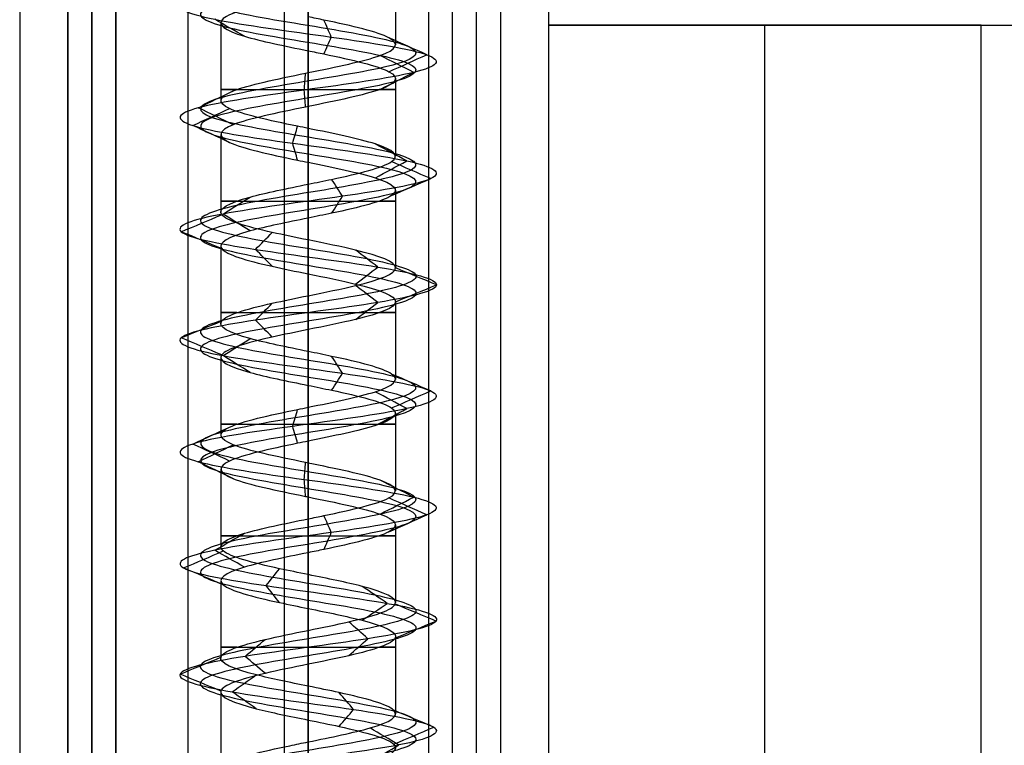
# Model space of a CAD drawing. Header units: millimetres. Extents: x -429 to 422, y -262 to 259.
# Tile 9 of 256: x -429 to -409, y 171 to 186. Entities that reach past the tile are written whole.
import ezdxf

# ---------------------------------------------------------------- set-up
doc = ezdxf.new("R2010")
doc.units = ezdxf.units.MM
doc.layers.get('0').update_dxf_attribs({"true_color": 0x000000})
doc.layers.add('Default', color=7, linetype='Continuous', true_color=0x000000)

msp = doc.modelspace()

# ---------------------------------------------------------------- linework, layer by layer
at = {"color": 0, "linetype": 'ByBlock', "lineweight": -2}
msp.add_line((-429.127, 195.065, 772.822), (-429.127, -254.935, 772.822), dxfattribs=at)
at = {"layer": 'Default'}
for p, q in [((-423.127, -253.935, 876.822), (-423.127, 195.065, 876.822)), ((-419.127, 195.065, 824.822), (-419.127, -253.935, 824.822)), ((-427.627, -253.935, 876.322), (-427.627, 194.565, 876.322)), ((-427.627, -253.935, 877.322), (-427.627, 194.565, 877.322)), ((-419.627, -253.935, 772.322), (-419.627, 194.565, 772.322)), ((-428.127, 194.065, 824.322), (-428.127, -253.935, 824.322)), ((-428.127, -253.935, 881.322), (-428.127, 194.065, 881.322)), ((-427.627, 194.065, 772.322), (-427.627, -253.935, 772.322)), ((-427.627, 194.065, 885.322), (-427.627, -253.935, 885.322)), ((-423.627, 194.065, 771.822), (-423.627, -253.935, 771.822)), ((-413.627, -247.435, 780.822), (-413.627, 186.065, 780.822)), ((-413.627, -247.435, 873.822), (-413.627, 186.065, 873.822))]:
    msp.add_line(p, q, dxfattribs=at)
at = {"layer": 'Default', "color": 9, "true_color": 0xbebcba}
for p, q in [((-421.312, 187.273, 845.822), (-421.312, 185.658, 845.822)), ((-424.943, 186.113, 845.822), (-424.943, 184.498, 845.822)), ((-423.127, 185.533, 844.005), (-423.127, 183.919, 844.003)), ((-421.312, 184.954, 845.822), (-421.312, 183.34, 845.822)), ((-424.943, 183.794, 845.822), (-424.943, 182.18, 845.822)), ((-423.127, 183.214, 844.003), (-423.127, 181.601, 844.011)), ((-421.312, 182.634, 845.822), (-421.312, 181.022, 845.822)), ((-424.943, 181.475, 845.822), (-424.943, 179.862, 845.822)), ((-423.127, 180.896, 844.011), (-423.127, 179.283, 844.007)), ((-421.312, 180.318, 845.822), (-421.312, 178.704, 845.822)), ((-424.943, 179.159, 845.822), (-424.943, 177.544, 845.822)), ((-423.127, 178.579, 844.007), (-423.127, 176.964, 844.002)), ((-421.312, 178, 845.822), (-421.312, 176.385, 845.822)), ((-424.943, 176.84, 845.822), (-424.943, 175.224, 845.822)), ((-423.127, 176.26, 844.002), (-423.127, 174.646, 844.009)), ((-421.312, 175.68, 845.822), (-421.312, 174.067, 845.822)), ((-424.943, 174.52, 845.822), (-424.943, 172.907, 845.822)), ((-423.127, 173.942, 844.009), (-423.127, 172.328, 844.01)), ((-421.312, 173.362, 845.822), (-421.312, 171.75, 845.822)), ((-424.943, 172.203, 845.822), (-424.943, 170.589, 845.822)), ((-423.127, 171.624, 844.01), (-423.127, 170.01, 844.002))]:
    msp.add_line(p, q, dxfattribs=at)
at = {"layer": 'Default', "color": 9, "true_color": 0xbebcba, "extrusion": (0, -1, 0)}
for centre, start, end in [((-423.127, 845.822, -184.726), 144.6197, 270), ((-423.127, 845.822, -184.726), 270, 35.4392), ((-423.127, 845.822, -182.408), 144.7021, 270), ((-423.127, 845.822, -182.408), 270, 35.2305), ((-423.127, 845.822, -180.09), 144.6749, 270), ((-423.127, 845.822, -180.09), 270, 35.3467), ((-423.127, 845.822, -177.771), 144.755, 270), ((-423.127, 845.822, -177.771), 270, 35.4895), ((-423.127, 845.822, -175.453), 144.5029, 270), ((-423.127, 845.822, -175.453), 270, 35.2736), ((-423.127, 845.822, -173.135), 144.7143, 270), ((-423.127, 845.822, -173.135), 270, 35.2522)]:
    msp.add_arc(centre, 1.816, start, end, dxfattribs=at)
at = {"layer": 'Default', "color": 9, "true_color": 0xbebcba}
for points, degree in [([(-423.127, 199.97, 843.583), (-422.383, 199.848, 843.583), (-420.908, 199.603, 844.383), (-420.713, 199.235, 846.91), (-422.73, 198.867, 848.438), (-425.108, 198.499, 847.577), (-425.677, 198.132, 845.111), (-423.915, 197.764, 843.296), (-421.433, 197.396, 843.789), (-420.5, 197.028, 846.141), (-421.969, 196.66, 848.202), (-424.497, 196.293, 848.087), (-425.773, 195.925, 845.902), (-424.631, 195.557, 843.644), (-422.115, 195.189, 843.377), (-420.524, 194.821, 845.345), (-421.313, 194.454, 847.749), (-423.761, 194.086, 848.392), (-425.629, 193.718, 846.686), (-425.211, 193.35, 844.19), (-422.888, 192.983, 843.187), (-420.784, 192.615, 844.592), (-420.822, 192.247, 847.122), (-422.968, 191.879, 848.464), (-425.259, 191.511, 847.391), (-425.602, 191.144, 844.884), (-423.683, 190.776, 843.235), (-421.256, 190.408, 843.951), (-420.54, 190.04, 846.378), (-422.189, 189.673, 848.297), (-424.696, 189.305, 847.954), (-425.769, 188.937, 845.662), (-424.428, 188.569, 843.517), (-421.897, 188.201, 843.479), (-420.492, 187.834, 845.583), (-421.495, 187.466, 847.906), (-423.991, 187.098, 848.324), (-425.697, 186.73, 846.456), (-425.054, 186.362, 844.008), (-422.65, 185.995, 843.219), (-420.682, 185.627, 844.809), (-420.949, 185.259, 847.326), (-423.207, 184.891, 848.468), (-425.392, 184.524, 847.191), (-425.507, 184.156, 844.664), (-423.446, 183.788, 843.195), (-421.094, 183.42, 844.128), (-420.601, 183.052, 846.61), (-422.417, 182.685, 848.372), (-424.882, 182.317, 847.803), (-425.744, 181.949, 845.424), (-424.214, 181.581, 843.409), (-421.69, 181.213, 843.6), (-420.481, 180.846, 845.822), (-421.69, 180.478, 848.045), (-424.214, 180.11, 848.236), (-425.744, 179.742, 846.22), (-424.882, 179.375, 843.841), (-422.417, 179.007, 843.273), (-420.601, 178.639, 845.035), (-421.094, 178.271, 847.517), (-423.446, 177.903, 848.449), (-425.507, 177.536, 846.981), (-425.392, 177.168, 844.453), (-423.207, 176.8, 843.177), (-420.949, 176.432, 844.319), (-420.682, 176.064, 846.835), (-422.65, 175.697, 848.425), (-425.054, 175.329, 847.636), (-425.697, 174.961, 845.189), (-423.991, 174.593, 843.32), (-421.495, 174.226, 843.739), (-420.492, 173.858, 846.062), (-421.897, 173.49, 848.166), (-424.428, 173.122, 848.127), (-425.769, 172.754, 845.982), (-424.696, 172.387, 843.691), (-422.189, 172.019, 843.348), (-420.54, 171.651, 845.267), (-421.256, 171.283, 847.694), (-423.683, 170.916, 848.41), (-425.602, 170.548, 846.761), (-425.259, 170.18, 844.254), (-422.968, 169.812, 843.181), (-420.822, 169.444, 844.522), (-420.784, 169.077, 847.052), (-422.888, 168.709, 848.458), (-425.211, 168.341, 847.454), (-425.629, 167.973, 844.959), (-423.761, 167.605, 843.253), (-421.313, 167.238, 843.895), (-420.524, 166.87, 846.299), (-422.115, 166.502, 848.267), (-424.631, 166.134, 848), (-425.773, 165.767, 845.742), (-424.497, 165.399, 843.557), (-421.969, 165.031, 843.443), (-420.5, 164.663, 845.503), (-421.433, 164.295, 847.855), (-423.915, 163.928, 848.349), (-425.677, 163.56, 846.533), (-425.108, 163.192, 844.067), (-422.73, 162.824, 843.206), (-420.713, 162.456, 844.735), (-420.908, 162.089, 847.262), (-422.383, 161.843, 848.062), (-423.127, 161.721, 848.062)], 3), ([(-423.127, 199.794, 843.156), (-422.242, 199.671, 843.156), (-420.485, 199.426, 844.109), (-420.253, 199.058, 847.116), (-422.654, 198.691, 848.936), (-425.485, 198.323, 847.912), (-426.162, 197.955, 844.976), (-424.064, 197.587, 842.815), (-421.111, 197.219, 843.402), (-420, 196.852, 846.202), (-421.748, 196.484, 848.655), (-424.757, 196.116, 848.518), (-426.276, 195.748, 845.917), (-424.917, 195.381, 843.23), (-421.922, 195.013, 842.912), (-420.029, 194.645, 845.254), (-420.968, 194.277, 848.116), (-423.881, 193.909, 848.881), (-426.105, 193.542, 846.85), (-425.607, 193.174, 843.879), (-422.842, 192.806, 842.685), (-420.338, 192.438, 844.358), (-420.384, 192.07, 847.37), (-422.937, 191.703, 848.967), (-425.665, 191.335, 847.689), (-426.073, 190.967, 844.705), (-423.789, 190.599, 842.742), (-420.9, 190.232, 843.595), (-420.047, 189.864, 846.483), (-422.01, 189.496, 848.768), (-424.994, 189.128, 848.36), (-426.272, 188.76, 845.632), (-424.675, 188.393, 843.078), (-421.663, 188.025, 843.033), (-419.99, 187.657, 845.537), (-421.185, 187.289, 848.302), (-424.155, 186.921, 848.8), (-426.186, 186.554, 846.576), (-425.421, 186.186, 843.663), (-422.56, 185.818, 842.724), (-420.217, 185.45, 844.617), (-420.535, 185.083, 847.612), (-423.223, 184.715, 848.971), (-425.823, 184.347, 847.452), (-425.96, 183.979, 844.443), (-423.507, 183.611, 842.695), (-420.707, 183.244, 843.805), (-420.12, 182.876, 846.759), (-422.281, 182.508, 848.857), (-425.216, 182.14, 848.18), (-426.242, 181.772, 845.348), (-424.42, 181.405, 842.95), (-421.417, 181.037, 843.177), (-419.977, 180.669, 845.822), (-421.417, 180.301, 848.468), (-424.42, 179.934, 848.695), (-426.242, 179.566, 846.296), (-425.216, 179.198, 843.464), (-422.281, 178.83, 842.788), (-420.12, 178.462, 844.885), (-420.707, 178.095, 847.839), (-423.507, 177.727, 848.949), (-425.96, 177.359, 847.201), (-425.823, 176.991, 844.193), (-423.223, 176.624, 842.673), (-420.535, 176.256, 844.033), (-420.217, 175.888, 847.028), (-422.56, 175.52, 848.921), (-425.421, 175.152, 847.981), (-426.186, 174.785, 845.068), (-424.155, 174.417, 842.844), (-421.185, 174.049, 843.342), (-419.99, 173.681, 846.107), (-421.663, 173.313, 848.612), (-424.675, 172.946, 848.566), (-426.272, 172.578, 846.012), (-424.994, 172.21, 843.285), (-422.01, 171.842, 842.877), (-420.047, 171.475, 845.161), (-420.9, 171.107, 848.05), (-423.789, 170.739, 848.902), (-426.073, 170.371, 846.939), (-425.665, 170.003, 843.955), (-422.937, 169.636, 842.678), (-420.384, 169.268, 844.275), (-420.338, 168.9, 847.286), (-422.842, 168.532, 848.959), (-425.607, 168.164, 847.765), (-426.105, 167.797, 844.795), (-423.881, 167.429, 842.764), (-420.968, 167.061, 843.528), (-420.029, 166.693, 846.39), (-421.922, 166.326, 848.733), (-424.917, 165.958, 848.415), (-426.276, 165.59, 845.727), (-424.757, 165.222, 843.126), (-421.748, 164.854, 842.99), (-420, 164.487, 845.442), (-421.111, 164.119, 848.242), (-424.064, 163.751, 848.83), (-426.162, 163.383, 846.668), (-425.485, 163.015, 843.733), (-422.654, 162.648, 842.709), (-420.253, 162.28, 844.528), (-420.485, 161.912, 847.535), (-422.242, 161.667, 848.488), (-423.127, 161.544, 848.488)], 3), ([(-423.127, 199.617, 843.583), (-422.383, 199.495, 843.583), (-420.908, 199.25, 844.383), (-420.713, 198.882, 846.909), (-422.73, 198.514, 848.438), (-425.108, 198.146, 847.577), (-425.677, 197.778, 845.111), (-423.915, 197.411, 843.296), (-421.433, 197.043, 843.789), (-420.5, 196.675, 846.141), (-421.969, 196.307, 848.202), (-424.497, 195.94, 848.087), (-425.773, 195.572, 845.902), (-424.631, 195.204, 843.644), (-422.115, 194.836, 843.377), (-420.524, 194.468, 845.345), (-421.313, 194.101, 847.749), (-423.761, 193.733, 848.392), (-425.629, 193.365, 846.686), (-425.211, 192.997, 844.19), (-422.888, 192.629, 843.187), (-420.784, 192.262, 844.592), (-420.822, 191.894, 847.122), (-422.968, 191.526, 848.464), (-425.259, 191.158, 847.391), (-425.602, 190.791, 844.884), (-423.683, 190.423, 843.235), (-421.256, 190.055, 843.951), (-420.54, 189.687, 846.378), (-422.189, 189.319, 848.297), (-424.696, 188.952, 847.954), (-425.769, 188.584, 845.662), (-424.427, 188.216, 843.517), (-421.898, 187.848, 843.479), (-420.492, 187.48, 845.583), (-421.495, 187.113, 847.905), (-423.991, 186.745, 848.324), (-425.697, 186.377, 846.456), (-425.054, 186.009, 844.008), (-422.65, 185.642, 843.219), (-420.682, 185.274, 844.809), (-420.949, 184.906, 847.326), (-423.207, 184.538, 848.468), (-425.392, 184.17, 847.191), (-425.507, 183.803, 844.664), (-423.446, 183.435, 843.195), (-421.094, 183.067, 844.128), (-420.601, 182.699, 846.61), (-422.417, 182.331, 848.372), (-424.882, 181.964, 847.803), (-425.744, 181.596, 845.424), (-424.214, 181.228, 843.409), (-421.69, 180.86, 843.6), (-420.481, 180.493, 845.822), (-421.69, 180.125, 848.045), (-424.214, 179.757, 848.236), (-425.744, 179.389, 846.22), (-424.882, 179.021, 843.841), (-422.417, 178.654, 843.273), (-420.601, 178.286, 845.035), (-421.094, 177.918, 847.517), (-423.446, 177.55, 848.449), (-425.507, 177.183, 846.981), (-425.392, 176.815, 844.453), (-423.207, 176.447, 843.177), (-420.949, 176.079, 844.319), (-420.682, 175.711, 846.835), (-422.65, 175.344, 848.425), (-425.054, 174.976, 847.636), (-425.697, 174.608, 845.189), (-423.991, 174.24, 843.32), (-421.495, 173.872, 843.739), (-420.492, 173.505, 846.062), (-421.898, 173.137, 848.166), (-424.427, 172.769, 848.127), (-425.769, 172.401, 845.982), (-424.696, 172.034, 843.691), (-422.189, 171.666, 843.348), (-420.54, 171.298, 845.267), (-421.256, 170.93, 847.694), (-423.683, 170.562, 848.41), (-425.602, 170.195, 846.761), (-425.259, 169.827, 844.254), (-422.968, 169.459, 843.181), (-420.822, 169.091, 844.522), (-420.784, 168.723, 847.052), (-422.888, 168.356, 848.458), (-425.211, 167.988, 847.454), (-425.629, 167.62, 844.959), (-423.761, 167.252, 843.253), (-421.313, 166.885, 843.895), (-420.524, 166.517, 846.299), (-422.115, 166.149, 848.267), (-424.631, 165.781, 848), (-425.773, 165.413, 845.742), (-424.497, 165.046, 843.557), (-421.969, 164.678, 843.443), (-420.5, 164.31, 845.503), (-421.433, 163.942, 847.855), (-423.915, 163.574, 848.349), (-425.677, 163.207, 846.533), (-425.108, 162.839, 844.067), (-422.73, 162.471, 843.206), (-420.713, 162.103, 844.735), (-420.908, 161.736, 847.262), (-422.383, 161.49, 848.062), (-423.127, 161.368, 848.062)], 3), ([(-423.127, 186.692, 847.638), (-423.127, 185.885, 847.638), (-423.127, 185.078, 847.638)], 2), ([(-424.451, 185.833, 844.576), (-424.658, 185.951, 844.382), (-424.865, 186.068, 844.187), (-425.072, 186.186, 843.992)], 3), ([(-422.646, 185.818, 843.196), (-422.697, 185.935, 843.475), (-422.748, 186.053, 843.754), (-422.799, 186.17, 844.032)], 3), ([(-422.8, 185.465, 844.035), (-422.749, 185.583, 843.755), (-422.697, 185.701, 843.475), (-422.646, 185.818, 843.196)], 3), ([(-420.66, 185.45, 844.8), (-420.922, 185.568, 844.909), (-421.185, 185.685, 845.017), (-421.447, 185.802, 845.126)], 3), ([(-420.93, 185.083, 847.339), (-421.164, 185.2, 847.178), (-421.398, 185.318, 847.016), (-421.631, 185.435, 846.855)], 3), ([(-421.449, 185.097, 845.127), (-421.186, 185.215, 845.018), (-420.923, 185.333, 844.909), (-420.66, 185.45, 844.8)], 3), ([(-423.208, 184.715, 848.491), (-423.199, 184.832, 848.207), (-423.191, 184.95, 847.922), (-423.182, 185.068, 847.638)], 3), ([(-421.632, 184.73, 846.854), (-421.398, 184.847, 847.016), (-421.164, 184.965, 847.177), (-420.93, 185.083, 847.339)], 3), ([(-425.413, 184.347, 847.204), (-425.169, 184.465, 847.056), (-424.926, 184.582, 846.909), (-424.682, 184.7, 846.762)], 3), ([(-423.182, 184.362, 847.638), (-423.191, 184.479, 847.922), (-423.199, 184.597, 848.207), (-423.208, 184.715, 848.491)], 3), ([(-425.528, 183.979, 844.653), (-425.273, 184.097, 844.778), (-425.017, 184.214, 844.902), (-424.761, 184.332, 845.027)], 3), ([(-424.682, 183.994, 846.762), (-424.926, 184.112, 846.909), (-425.169, 184.229, 847.056), (-425.413, 184.347, 847.204)], 3), ([(-423.127, 184.374, 847.638), (-423.127, 183.567, 847.638), (-423.127, 182.76, 847.638)], 2), ([(-424.761, 183.627, 845.027), (-425.017, 183.744, 844.902), (-425.273, 183.862, 844.778), (-425.528, 183.979, 844.653)], 3), ([(-423.449, 183.611, 843.171), (-423.415, 183.729, 843.453), (-423.381, 183.846, 843.736), (-423.347, 183.964, 844.018)], 3), ([(-423.347, 183.259, 844.018), (-423.381, 183.376, 843.736), (-423.415, 183.494, 843.453), (-423.449, 183.611, 843.171)], 3), ([(-421.076, 183.244, 844.113), (-421.294, 183.361, 844.294), (-421.512, 183.479, 844.476), (-421.731, 183.596, 844.658)], 3), ([(-421.73, 182.891, 844.658), (-421.512, 183.009, 844.476), (-421.294, 183.126, 844.294), (-421.076, 183.244, 844.113)], 3), ([(-420.578, 182.876, 846.617), (-420.849, 182.993, 846.532), (-421.12, 183.111, 846.448), (-421.391, 183.228, 846.363)], 3), ([(-422.41, 182.508, 848.394), (-422.487, 182.625, 848.121), (-422.563, 182.743, 847.848), (-422.639, 182.86, 847.575)], 3), ([(-421.391, 182.524, 846.363), (-421.12, 182.641, 846.448), (-420.849, 182.758, 846.532), (-420.578, 182.876, 846.617)], 3), ([(-424.898, 182.14, 847.821), (-424.71, 182.258, 847.609), (-424.522, 182.375, 847.396), (-424.334, 182.492, 847.184)], 3), ([(-422.639, 182.156, 847.575), (-422.563, 182.273, 847.848), (-422.486, 182.391, 848.121), (-422.41, 182.508, 848.394)], 3), ([(-425.767, 181.772, 845.42), (-425.487, 181.89, 845.463), (-425.207, 182.007, 845.506), (-424.927, 182.124, 845.548)], 3), ([(-424.334, 181.789, 847.184), (-424.522, 181.906, 847.397), (-424.71, 182.023, 847.609), (-424.898, 182.14, 847.821)], 3), ([(-423.127, 182.056, 847.638), (-423.127, 181.249, 847.638), (-423.127, 180.442, 847.638)], 2), ([(-424.927, 181.421, 845.548), (-425.207, 181.538, 845.506), (-425.487, 181.655, 845.463), (-425.767, 181.772, 845.42)], 3), ([(-424.223, 181.405, 843.387), (-424.107, 181.522, 843.646), (-423.991, 181.639, 843.904), (-423.874, 181.756, 844.162)], 3), ([(-423.874, 181.053, 844.162), (-423.991, 181.17, 843.904), (-424.107, 181.288, 843.646), (-424.223, 181.405, 843.387)], 3), ([(-421.678, 181.037, 843.58), (-421.831, 181.154, 843.818), (-421.985, 181.271, 844.056), (-422.139, 181.388, 844.293)], 3), ([(-422.139, 180.686, 844.293), (-421.985, 180.803, 844.056), (-421.831, 180.92, 843.818), (-421.678, 181.037, 843.58)], 3), ([(-420.457, 180.669, 845.822), (-420.74, 180.786, 845.822), (-421.023, 180.903, 845.822), (-421.307, 181.02, 845.822)], 3), ([(-421.678, 180.301, 848.065), (-421.831, 180.418, 847.827), (-421.985, 180.535, 847.589), (-422.139, 180.653, 847.351)], 3), ([(-421.307, 180.318, 845.822), (-421.023, 180.435, 845.822), (-420.74, 180.552, 845.822), (-420.457, 180.669, 845.822)], 3), ([(-424.223, 179.934, 848.257), (-424.107, 180.051, 847.999), (-423.991, 180.168, 847.741), (-423.875, 180.285, 847.482)], 3), ([(-422.139, 179.95, 847.351), (-421.985, 180.067, 847.589), (-421.831, 180.184, 847.827), (-421.678, 180.301, 848.065)], 3), ([(-425.767, 179.566, 846.224), (-425.487, 179.683, 846.181), (-425.206, 179.801, 846.139), (-424.925, 179.918, 846.096)], 3), ([(-423.875, 179.582, 847.482), (-423.991, 179.699, 847.741), (-424.107, 179.816, 847.999), (-424.223, 179.934, 848.257)], 3), ([(-423.127, 179.738, 847.638), (-423.127, 178.931, 847.638), (-423.127, 178.124, 847.638)], 2), ([(-424.926, 179.214, 846.096), (-425.207, 179.331, 846.139), (-425.487, 179.449, 846.181), (-425.767, 179.566, 846.224)], 3), ([(-424.898, 179.198, 843.823), (-424.71, 179.315, 844.036), (-424.521, 179.433, 844.249), (-424.333, 179.55, 844.461)], 3), ([(-424.334, 178.846, 844.461), (-424.522, 178.963, 844.248), (-424.71, 179.081, 844.036), (-424.898, 179.198, 843.823)], 3), ([(-422.41, 178.83, 843.25), (-422.487, 178.948, 843.523), (-422.563, 179.065, 843.797), (-422.639, 179.182, 844.07)], 3), ([(-422.639, 178.478, 844.07), (-422.563, 178.595, 843.797), (-422.487, 178.713, 843.524), (-422.41, 178.83, 843.25)], 3), ([(-420.578, 178.462, 845.028), (-420.849, 178.58, 845.112), (-421.12, 178.697, 845.197), (-421.391, 178.815, 845.281)], 3), ([(-421.076, 178.095, 847.532), (-421.294, 178.212, 847.35), (-421.513, 178.33, 847.168), (-421.731, 178.447, 846.986)], 3), ([(-421.392, 178.11, 845.281), (-421.12, 178.228, 845.197), (-420.849, 178.345, 845.112), (-420.578, 178.462, 845.028)], 3), ([(-423.449, 177.727, 848.473), (-423.415, 177.844, 848.191), (-423.381, 177.962, 847.909), (-423.346, 178.08, 847.626)], 3), ([(-421.731, 177.742, 846.986), (-421.513, 177.86, 847.168), (-421.294, 177.977, 847.35), (-421.076, 178.095, 847.532)], 3), ([(-425.528, 177.359, 846.991), (-425.273, 177.477, 846.867), (-425.017, 177.594, 846.742), (-424.761, 177.712, 846.618)], 3), ([(-423.346, 177.374, 847.626), (-423.381, 177.492, 847.908), (-423.415, 177.609, 848.191), (-423.449, 177.727, 848.473)], 3), ([(-424.761, 177.006, 846.618), (-425.017, 177.124, 846.742), (-425.273, 177.242, 846.867), (-425.528, 177.359, 846.991)], 3), ([(-423.127, 177.419, 847.638), (-423.127, 176.612, 847.638), (-423.127, 175.805, 847.638)], 2), ([(-425.413, 176.991, 844.441), (-425.169, 177.109, 844.588), (-424.926, 177.226, 844.735), (-424.683, 177.344, 844.882)], 3), ([(-424.683, 176.639, 844.882), (-424.926, 176.756, 844.735), (-425.169, 176.874, 844.588), (-425.413, 176.991, 844.441)], 3), ([(-423.208, 176.624, 843.153), (-423.199, 176.741, 843.437), (-423.191, 176.859, 843.721), (-423.182, 176.976, 844.005)], 3), ([(-423.182, 176.271, 844.005), (-423.191, 176.388, 843.721), (-423.199, 176.506, 843.437), (-423.208, 176.624, 843.153)], 3), ([(-420.93, 176.256, 844.305), (-421.164, 176.373, 844.467), (-421.398, 176.491, 844.628), (-421.631, 176.608, 844.79)], 3), ([(-421.631, 175.903, 844.79), (-421.398, 176.021, 844.628), (-421.164, 176.138, 844.467), (-420.93, 176.256, 844.305)], 3), ([(-420.66, 175.888, 846.844), (-420.923, 176.005, 846.735), (-421.185, 176.123, 846.627), (-421.448, 176.24, 846.518)], 3), ([(-422.646, 175.52, 848.449), (-422.697, 175.638, 848.169), (-422.748, 175.755, 847.89), (-422.8, 175.873, 847.61)], 3), ([(-421.448, 175.535, 846.518), (-421.185, 175.653, 846.627), (-420.923, 175.77, 846.735), (-420.66, 175.888, 846.844)], 3), ([(-422.8, 175.168, 847.611), (-422.748, 175.285, 847.89), (-422.697, 175.403, 848.169), (-422.646, 175.52, 848.449)], 3), ([(-425.072, 175.152, 847.652), (-424.865, 175.27, 847.458), (-424.658, 175.387, 847.263), (-424.451, 175.505, 847.069)], 3), ([(-425.72, 174.785, 845.183), (-425.445, 174.902, 845.251), (-425.169, 175.019, 845.319), (-424.893, 175.137, 845.387)], 3), ([(-424.452, 174.8, 847.069), (-424.658, 174.918, 847.263), (-424.865, 175.035, 847.458), (-425.072, 175.152, 847.652)], 3), ([(-423.127, 175.101, 847.638), (-423.127, 174.294, 847.638), (-423.127, 173.487, 847.638)], 2), ([(-424.894, 174.433, 845.387), (-425.169, 174.55, 845.319), (-425.445, 174.667, 845.251), (-425.72, 174.785, 845.183)], 3), ([(-423.998, 174.417, 843.298), (-423.906, 174.534, 843.566), (-423.813, 174.651, 843.834), (-423.721, 174.769, 844.102)], 3), ([(-423.721, 174.065, 844.102), (-423.813, 174.182, 843.834), (-423.906, 174.3, 843.566), (-423.998, 174.417, 843.298)], 3), ([(-421.481, 174.049, 843.72), (-421.655, 174.166, 843.943), (-421.83, 174.283, 844.166), (-422.005, 174.401, 844.39)], 3), ([(-422.005, 173.697, 844.389), (-421.83, 173.815, 844.166), (-421.655, 173.932, 843.943), (-421.481, 174.049, 843.72)], 3), ([(-420.468, 173.681, 846.064), (-420.75, 173.798, 846.038), (-421.032, 173.915, 846.013), (-421.314, 174.033, 845.987)], 3), ([(-421.314, 173.33, 845.987), (-421.032, 173.447, 846.013), (-420.75, 173.564, 846.038), (-420.468, 173.681, 846.064)], 3), ([(-421.886, 173.313, 848.187), (-422.018, 173.43, 847.936), (-422.15, 173.548, 847.685), (-422.281, 173.665, 847.435)], 3), ([(-424.439, 172.946, 848.148), (-424.3, 173.063, 847.902), (-424.161, 173.18, 847.655), (-424.022, 173.297, 847.408)], 3), ([(-422.281, 172.962, 847.435), (-422.15, 173.079, 847.685), (-422.018, 173.196, 847.936), (-421.886, 173.313, 848.187)], 3), ([(-425.793, 172.578, 845.983), (-425.51, 172.695, 845.966), (-425.227, 172.812, 845.949), (-424.945, 172.929, 845.932)], 3), ([(-424.022, 172.595, 847.408), (-424.161, 172.712, 847.655), (-424.3, 172.829, 847.902), (-424.439, 172.946, 848.148)], 3), ([(-423.127, 172.783, 847.638), (-423.127, 171.976, 847.638), (-423.127, 171.169, 847.638)], 2), ([(-424.945, 172.227, 845.932), (-425.227, 172.344, 845.949), (-425.51, 172.461, 845.966), (-425.793, 172.578, 845.983)], 3), ([(-424.71, 172.21, 843.671), (-424.542, 172.327, 843.9), (-424.374, 172.444, 844.128), (-424.206, 172.562, 844.356)], 3), ([(-424.206, 171.859, 844.356), (-424.374, 171.976, 844.128), (-424.542, 172.093, 843.9), (-424.71, 172.21, 843.671)], 3), ([(-422.181, 171.842, 843.325), (-422.281, 171.96, 843.591), (-422.382, 172.077, 843.856), (-422.482, 172.194, 844.121)], 3), ([(-422.482, 171.491, 844.121), (-422.382, 171.608, 843.856), (-422.281, 171.725, 843.591), (-422.181, 171.842, 843.325)], 3), ([(-420.517, 171.475, 845.262), (-420.794, 171.592, 845.321), (-421.071, 171.709, 845.381), (-421.348, 171.826, 845.44)], 3), ([(-421.239, 171.107, 847.71), (-421.44, 171.224, 847.51), (-421.641, 171.341, 847.309), (-421.841, 171.459, 847.108)], 3), ([(-421.349, 171.123, 845.44), (-421.071, 171.24, 845.381), (-420.794, 171.357, 845.321), (-420.517, 171.475, 845.262)], 3), ([(-421.841, 170.755, 847.108), (-421.641, 170.872, 847.309), (-421.44, 170.989, 847.51), (-421.239, 171.107, 847.71)], 3)]:
    msp.add_open_spline(points, degree=degree, dxfattribs=at)
at = {"layer": 'Default'}
for points in [[(-427.127, -253.935, 876.822), (-427.127, -29.435, 876.822), (-427.127, 195.065, 876.822)], [(-427.127, -253.935, 876.822), (-427.127, -29.435, 876.822), (-427.127, 195.065, 876.822)], [(-425.627, 195.065, 845.822), (-425.627, 172.565, 845.822), (-425.627, 150.065, 845.822)], [(-423.127, 195.065, 848.322), (-423.127, 172.565, 848.322), (-423.127, 150.065, 848.322)], [(-423.127, 195.065, 843.322), (-423.127, 172.565, 843.322), (-423.127, 150.065, 843.322)], [(-420.627, 195.065, 845.822), (-420.627, 172.565, 845.822), (-420.627, 150.065, 845.822)], [(-419.127, 195.065, 876.822), (-419.127, -29.435, 876.822), (-419.127, -253.935, 876.822)], [(-419.127, 195.065, 772.822), (-419.127, -29.435, 772.822), (-419.127, -253.935, 772.822)], [(-418.127, 195.065, 771.822), (-418.127, -25.685, 771.822), (-418.127, -246.435, 771.822)], [(-418.127, 195.065, 780.822), (-418.127, -25.685, 780.822), (-418.127, -246.435, 780.822)], [(-418.127, 195.065, 776.322), (-418.127, -25.685, 776.322), (-418.127, -246.435, 776.322)], [(-418.127, 195.065, 780.822), (-418.127, 190.565, 780.822), (-418.127, 186.065, 780.822)], [(-418.127, 195.065, 873.822), (-418.127, 190.565, 873.822), (-418.127, 186.065, 873.822)], [(-418.127, 195.065, 827.322), (-418.127, 190.565, 827.322), (-418.127, 186.065, 827.322)], [(-418.127, 194.531, 771.822), (-418.127, 174.531, 771.822), (-418.127, 154.531, 771.822)], [(-418.127, 194.531, 780.822), (-418.127, 174.531, 780.822), (-418.127, 154.531, 780.822)], [(-418.127, 194.531, 776.322), (-418.127, 174.531, 776.322), (-418.127, 154.531, 776.322)], [(-428.127, -253.935, 875.822), (-428.127, -29.935, 875.822), (-428.127, 194.065, 875.822)], [(-428.127, 194.065, 772.822), (-428.127, -29.935, 772.822), (-428.127, -253.935, 772.822)], [(-428.127, 194.065, 884.822), (-428.127, -29.935, 884.822), (-428.127, -253.935, 884.822)], [(-428.127, -253.935, 877.822), (-428.127, -29.935, 877.822), (-428.127, 194.065, 877.822)], [(-427.127, 194.065, 771.822), (-427.127, -29.935, 771.822), (-427.127, -253.935, 771.822)], [(-427.127, -253.935, 885.822), (-427.127, -29.935, 885.822), (-427.127, 194.065, 885.822)], [(-420.127, -253.935, 771.822), (-420.127, -29.935, 771.822), (-420.127, 194.065, 771.822)], [(-409.127, 186.065, 780.822), (-413.627, 186.065, 780.822), (-418.127, 186.065, 780.822)], [(-418.127, 186.065, 780.822), (-418.127, 186.065, 827.322), (-418.127, 186.065, 873.822)], [(-409.127, 186.065, 873.822), (-413.627, 186.065, 873.822), (-418.127, 186.065, 873.822)], [(-418.127, 186.065, 780.822), (-418.127, -30.185, 780.822), (-418.127, -246.435, 780.822)], [(-418.127, 186.065, 873.822), (-418.127, -30.185, 873.822), (-418.127, -246.435, 873.822)], [(-409.127, 186.065, 827.322), (-413.627, 186.065, 827.322), (-418.127, 186.065, 827.322)], [(-418.127, 186.065, 827.322), (-418.127, -30.185, 827.322), (-418.127, -246.435, 827.322)], [(-418.127, 186.065, 780.822), (-3.127, 186.065, 780.822), (411.873, 186.065, 780.822)], [(-418.127, 186.065, 873.822), (-3.127, 186.065, 873.822), (411.873, 186.065, 873.822)], [(-418.127, 186.065, 780.822), (-418.127, 186.065, 827.322), (-418.127, 186.065, 873.822)], [(-418.127, 186.065, 827.322), (-3.127, 186.065, 827.322), (411.873, 186.065, 827.322)], [(-413.627, 186.065, 780.822), (-413.627, 186.065, 827.322), (-413.627, 186.065, 873.822)], [(-409.127, -247.435, 780.822), (-409.127, -30.685, 780.822), (-409.127, 186.065, 780.822)], [(-409.127, 186.065, 780.822), (-409.127, 186.065, 827.322), (-409.127, 186.065, 873.822)], [(-409.127, -247.435, 873.822), (-409.127, -30.685, 873.822), (-409.127, 186.065, 873.822)], [(-409.127, -247.435, 827.322), (-409.127, -30.685, 827.322), (-409.127, 186.065, 827.322)]]:
    msp.add_open_spline(points, degree=2, dxfattribs=at)
at = {"layer": 'Default', "color": 9, "true_color": 0xbebcba}
for points, knots in [([(-423.127, 186.692, 847.638), (-423.329, 186.651, 847.639), (-424.134, 186.488, 847.515), (-425.21, 186.202, 846.336), (-424.721, 185.856, 844.473), (-423.619, 185.634, 844.01), (-423.127, 185.533, 844.005)], [-16.728505, -16.728505, -16.728505, -16.728505, -15.8438, -13.189681, -10.535562, -8.367307, -8.367307, -8.367307, -8.367307]), ([(-423.127, 185.078, 847.638), (-422.545, 185.197, 847.637), (-421.961, 185.316, 847.332), (-421.63, 185.435, 846.853), (-421.289, 185.557, 846.359), (-421.217, 185.68, 845.679), (-421.447, 185.802, 845.125), (-421.676, 185.925, 844.57), (-422.208, 186.048, 844.14), (-422.799, 186.17, 844.032), (-422.907, 186.193, 844.013), (-423.017, 186.215, 844.004), (-423.127, 186.238, 844.005)], [-15.632466, -15.632466, -15.632466, -15.632466, -13.228322, -13.228322, -13.228322, -10.743345, -10.743345, -10.743345, -8.258283, -8.258283, -8.258283, -7.803231, -7.803231, -7.803231, -7.803231]), ([(-423.127, 185.533, 844.005), (-423.017, 185.511, 844.004), (-422.305, 185.366, 844.062), (-421.145, 185.098, 845), (-421.359, 184.734, 847.018), (-422.545, 184.493, 847.637), (-423.127, 184.374, 847.638)], [-8.367307, -8.367307, -8.367307, -8.367307, -7.881443, -5.227324, -2.573205, 0, 0, 0, 0]), ([(-423.127, 183.919, 844.003), (-423.201, 183.934, 844.003), (-423.274, 183.949, 844.007), (-423.347, 183.963, 844.015), (-423.943, 184.086, 844.088), (-424.5, 184.209, 844.484), (-424.763, 184.331, 845.024), (-425.026, 184.454, 845.564), (-424.995, 184.576, 846.247), (-424.684, 184.699, 846.761), (-424.373, 184.822, 847.275), (-423.782, 184.944, 847.619), (-423.182, 185.067, 847.637), (-423.164, 185.071, 847.638), (-423.146, 185.074, 847.638), (-423.127, 185.078, 847.638)], [-7.832008, -7.832008, -7.832008, -7.832008, -7.528171, -7.528171, -7.528171, -5.043059, -5.043059, -5.043059, -2.557914, -2.557914, -2.557914, -0.07214, -0.07214, -0.07214, 0, 0, 0, 0]), ([(-423.127, 184.374, 847.638), (-423.146, 184.37, 847.638), (-423.765, 184.244, 847.63), (-424.964, 183.995, 846.93), (-425.057, 183.627, 844.881), (-423.875, 183.367, 844.039), (-423.201, 183.229, 844.003), (-423.127, 183.214, 844.003)], [-16.737468, -16.737468, -16.737468, -16.737468, -16.657, -14.001537, -11.346073, -8.690609, -8.366026, -8.366026, -8.366026, -8.366026]), ([(-423.127, 182.76, 847.638), (-422.963, 182.793, 847.639), (-422.798, 182.827, 847.619), (-422.641, 182.86, 847.575), (-422.062, 182.983, 847.413), (-421.571, 183.105, 846.937), (-421.392, 183.228, 846.363), (-421.213, 183.351, 845.79), (-421.347, 183.473, 845.119), (-421.731, 183.596, 844.657), (-422.069, 183.703, 844.252), (-422.599, 183.811, 844.008), (-423.127, 183.919, 844.003)], [-15.63939, -15.63939, -15.63939, -15.63939, -14.986777, -14.986777, -14.986777, -12.500257, -12.500257, -12.500257, -10.013878, -10.013878, -10.013878, -7.832008, -7.832008, -7.832008, -7.832008]), ([(-423.127, 183.214, 844.003), (-422.599, 183.107, 844.008), (-421.464, 182.877, 844.53), (-421.08, 182.524, 846.461), (-422.196, 182.245, 847.543), (-422.963, 182.089, 847.639), (-423.127, 182.056, 847.638)], [-8.366026, -8.366026, -8.366026, -8.366026, -6.035145, -3.379681, -0.724217, 0, 0, 0, 0]), ([(-423.127, 181.601, 844.011), (-423.385, 181.653, 844.01), (-423.641, 181.705, 844.061), (-423.874, 181.757, 844.165), (-424.422, 181.879, 844.412), (-424.835, 182.002, 844.956), (-424.926, 182.125, 845.55), (-425.016, 182.247, 846.143), (-424.783, 182.37, 846.786), (-424.334, 182.492, 847.185), (-424.007, 182.581, 847.474), (-423.566, 182.67, 847.634), (-423.127, 182.76, 847.638)], [-7.800135, -7.800135, -7.800135, -7.800135, -6.744518, -6.744518, -6.744518, -4.258999, -4.258999, -4.258999, -1.773551, -1.773551, -1.773551, 0, 0, 0, 0]), ([(-423.127, 182.056, 847.638), (-423.566, 181.966, 847.634), (-424.614, 181.755, 847.253), (-425.249, 181.42, 845.501), (-424.246, 181.123, 844.18), (-423.385, 180.949, 844.01), (-423.127, 180.896, 844.011)], [-16.6743, -16.6743, -16.6743, -16.6743, -14.752232, -12.106272, -9.460311, -8.336702, -8.336702, -8.336702, -8.336702]), ([(-423.127, 180.442, 847.638), (-422.779, 180.512, 847.637), (-422.43, 180.583, 847.54), (-422.14, 180.653, 847.352), (-421.635, 180.776, 847.026), (-421.309, 180.899, 846.425), (-421.309, 181.021, 845.824), (-421.309, 181.144, 845.224), (-421.635, 181.266, 844.623), (-422.14, 181.389, 844.297), (-422.43, 181.46, 844.109), (-422.779, 181.53, 844.012), (-423.127, 181.601, 844.011)], [-15.596644, -15.596644, -15.596644, -15.596644, -14.202599, -14.202599, -14.202599, -11.716491, -11.716491, -11.716491, -9.230365, -9.230365, -9.230365, -7.800135, -7.800135, -7.800135, -7.800135]), ([(-423.127, 180.896, 844.011), (-422.779, 180.826, 844.012), (-421.824, 180.633, 844.277), (-420.982, 180.317, 845.824), (-421.824, 180.001, 847.372), (-422.779, 179.808, 847.637), (-423.127, 179.738, 847.638)], [-8.336702, -8.336702, -8.336702, -8.336702, -6.814351, -4.168391, -1.52243, 0, 0, 0, 0]), ([(-423.127, 179.283, 844.007), (-423.566, 179.372, 844.012), (-424.007, 179.461, 844.172), (-424.333, 179.55, 844.462), (-424.783, 179.673, 844.86), (-425.015, 179.795, 845.503), (-424.925, 179.918, 846.098), (-424.835, 180.04, 846.692), (-424.421, 180.163, 847.236), (-423.873, 180.286, 847.483), (-423.641, 180.338, 847.588), (-423.384, 180.39, 847.639), (-423.127, 180.442, 847.638)], [-7.799216, -7.799216, -7.799216, -7.799216, -5.994064, -5.994064, -5.994064, -3.50751, -3.50751, -3.50751, -1.020957, -1.020957, -1.020957, 0, 0, 0, 0]), ([(-423.127, 179.738, 847.638), (-423.384, 179.686, 847.639), (-424.246, 179.511, 847.468), (-425.248, 179.214, 846.147), (-424.614, 178.879, 844.393), (-423.566, 178.668, 844.012), (-423.127, 178.579, 844.007)], [-16.700027, -16.700027, -16.700027, -16.700027, -15.575873, -12.926078, -10.276284, -8.352092, -8.352092, -8.352092, -8.352092]), ([(-423.127, 178.124, 847.638), (-422.599, 178.231, 847.634), (-422.068, 178.339, 847.39), (-421.73, 178.447, 846.985), (-421.345, 178.569, 846.524), (-421.212, 178.692, 845.854), (-421.391, 178.815, 845.281), (-421.569, 178.937, 844.707), (-422.06, 179.06, 844.231), (-422.639, 179.182, 844.07), (-422.797, 179.216, 844.026), (-422.962, 179.249, 844.006), (-423.127, 179.283, 844.007)], [-15.613516, -15.613516, -15.613516, -15.613516, -13.450016, -13.450016, -13.450016, -10.965036, -10.965036, -10.965036, -8.479929, -8.479929, -8.479929, -7.799216, -7.799216, -7.799216, -7.799216]), ([(-423.127, 178.579, 844.007), (-422.962, 178.545, 844.006), (-422.194, 178.389, 844.101), (-421.079, 178.11, 845.183), (-421.463, 177.758, 847.113), (-422.599, 177.527, 847.634), (-423.127, 177.419, 847.638)], [-8.352092, -8.352092, -8.352092, -8.352092, -7.626489, -4.976694, -2.3269, 0, 0, 0, 0]), ([(-423.127, 176.964, 844.002), (-423.146, 176.968, 844.002), (-423.164, 176.972, 844.002), (-423.182, 176.976, 844.003), (-423.783, 177.098, 844.021), (-424.373, 177.221, 844.366), (-424.684, 177.343, 844.88), (-424.994, 177.466, 845.394), (-425.025, 177.589, 846.077), (-424.762, 177.711, 846.617), (-424.499, 177.834, 847.157), (-423.942, 177.956, 847.554), (-423.345, 178.079, 847.626), (-423.273, 178.094, 847.635), (-423.2, 178.109, 847.639), (-423.127, 178.124, 847.638)], [-7.821874, -7.821874, -7.821874, -7.821874, -7.745852, -7.745852, -7.745852, -5.260587, -5.260587, -5.260587, -2.774999, -2.774999, -2.774999, -0.288897, -0.288897, -0.288897, 0, 0, 0, 0]), ([(-423.127, 177.419, 847.638), (-423.2, 177.405, 847.639), (-423.874, 177.267, 847.602), (-425.056, 177.007, 846.76), (-424.963, 176.639, 844.711), (-423.765, 176.39, 844.01), (-423.146, 176.264, 844.002), (-423.127, 176.26, 844.002)], [-16.732463, -16.732463, -16.732463, -16.732463, -16.410685, -13.756016, -11.101346, -8.446676, -8.365482, -8.365482, -8.365482, -8.365482]), ([(-423.127, 175.805, 847.638), (-423.018, 175.828, 847.639), (-422.908, 175.85, 847.63), (-422.801, 175.872, 847.61), (-422.21, 175.995, 847.502), (-421.678, 176.117, 847.072), (-421.448, 176.24, 846.517), (-421.218, 176.363, 845.962), (-421.29, 176.485, 845.282), (-421.631, 176.608, 844.788), (-421.962, 176.727, 844.308), (-422.545, 176.845, 844.004), (-423.127, 176.964, 844.002)], [-15.637448, -15.637448, -15.637448, -15.637448, -15.20352, -15.20352, -15.20352, -12.717212, -12.717212, -12.717212, -10.231282, -10.231282, -10.231282, -7.821874, -7.821874, -7.821874, -7.821874]), ([(-423.127, 176.26, 844.002), (-422.545, 176.141, 844.004), (-421.36, 175.9, 844.623), (-421.146, 175.536, 846.642), (-422.307, 175.268, 847.58), (-423.018, 175.123, 847.639), (-423.127, 175.101, 847.638)], [-8.365482, -8.365482, -8.365482, -8.365482, -5.792006, -3.137337, -0.482667, 0, 0, 0, 0]), ([(-423.127, 174.646, 844.009), (-423.329, 174.687, 844.007), (-423.531, 174.728, 844.038), (-423.721, 174.769, 844.104), (-424.289, 174.891, 844.299), (-424.75, 175.014, 844.804), (-424.893, 175.137, 845.387), (-425.037, 175.259, 845.97), (-424.864, 175.382, 846.631), (-424.452, 175.504, 847.068), (-424.115, 175.605, 847.426), (-423.62, 175.705, 847.633), (-423.127, 175.805, 847.638)], [-7.807043, -7.807043, -7.807043, -7.807043, -6.976358, -6.976358, -6.976358, -4.491104, -4.491104, -4.491104, -2.005998, -2.005998, -2.005998, 0, 0, 0, 0]), ([(-423.127, 175.101, 847.638), (-423.62, 175.001, 847.633), (-424.722, 174.778, 847.172), (-425.211, 174.433, 845.309), (-424.135, 174.146, 844.131), (-423.329, 173.983, 844.007), (-423.127, 173.942, 844.009)], [-16.686845, -16.686845, -16.686845, -16.686845, -14.522661, -11.874883, -9.227105, -8.342327, -8.342327, -8.342327, -8.342327]), ([(-423.127, 173.487, 847.638), (-422.834, 173.547, 847.638), (-422.54, 173.606, 847.571), (-422.282, 173.666, 847.435), (-421.75, 173.788, 847.156), (-421.37, 173.911, 846.587), (-421.316, 174.033, 845.989), (-421.262, 174.156, 845.39), (-421.533, 174.278, 844.762), (-422.006, 174.401, 844.392), (-422.321, 174.483, 844.145), (-422.725, 174.564, 844.012), (-423.127, 174.646, 844.009)], [-15.604917, -15.604917, -15.604917, -15.604917, -14.435106, -14.435106, -14.435106, -11.948704, -11.948704, -11.948704, -9.462258, -9.462258, -9.462258, -7.807043, -7.807043, -7.807043, -7.807043]), ([(-423.127, 173.942, 844.009), (-422.725, 173.86, 844.012), (-421.714, 173.656, 844.344), (-420.991, 173.329, 846.018), (-421.935, 173.025, 847.432), (-422.834, 172.842, 847.638), (-423.127, 172.783, 847.638)], [-8.342327, -8.342327, -8.342327, -8.342327, -6.579327, -3.931549, -1.283771, 0, 0, 0, 0]), ([(-423.127, 172.328, 844.01), (-423.512, 172.406, 844.012), (-423.898, 172.484, 844.132), (-424.205, 172.562, 844.359), (-424.689, 172.685, 844.715), (-424.979, 172.807, 845.334), (-424.943, 172.93, 845.934), (-424.907, 173.053, 846.534), (-424.544, 173.175, 847.114), (-424.021, 173.298, 847.409), (-423.751, 173.361, 847.561), (-423.439, 173.424, 847.638), (-423.127, 173.487, 847.638)], [-7.797326, -7.797326, -7.797326, -7.797326, -6.217085, -6.217085, -6.217085, -3.730727, -3.730727, -3.730727, -1.244416, -1.244416, -1.244416, 0, 0, 0, 0]), ([(-423.127, 172.783, 847.638), (-423.439, 172.72, 847.638), (-424.357, 172.534, 847.413), (-425.269, 172.226, 845.954), (-424.505, 171.903, 844.321), (-423.512, 171.702, 844.012), (-423.127, 171.624, 844.01)], [-16.681719, -16.681719, -16.681719, -16.681719, -15.318312, -12.671297, -10.024281, -8.341619, -8.341619, -8.341619, -8.341619]), ([(-423.127, 171.169, 847.638), (-422.653, 171.266, 847.633), (-422.175, 171.362, 847.443), (-421.841, 171.459, 847.108), (-421.416, 171.581, 846.684), (-421.223, 171.704, 846.028), (-421.349, 171.827, 845.441), (-421.475, 171.949, 844.854), (-421.921, 172.072, 844.335), (-422.482, 172.194, 844.123), (-422.687, 172.239, 844.045), (-422.907, 172.284, 844.008), (-423.127, 172.328, 844.01)], [-15.601562, -15.601562, -15.601562, -15.601562, -13.67352, -13.67352, -13.67352, -11.188318, -11.188318, -11.188318, -8.70298, -8.70298, -8.70298, -7.797326, -7.797326, -7.797326, -7.797326]), ([(-423.127, 171.624, 844.01), (-422.907, 171.58, 844.008), (-422.083, 171.412, 844.147), (-421.029, 171.122, 845.372), (-421.569, 170.781, 847.2), (-422.653, 170.562, 847.633), (-423.127, 170.465, 847.638)], [-8.341619, -8.341619, -8.341619, -8.341619, -7.377266, -4.730251, -2.083235, 0, 0, 0, 0]), ([(-423.127, 170.01, 844.002), (-423.691, 170.125, 844.005), (-424.258, 170.24, 844.289), (-424.592, 170.355, 844.743), (-424.948, 170.478, 845.227), (-425.04, 170.601, 845.905), (-424.827, 170.723, 846.466), (-424.614, 170.846, 847.028), (-424.095, 170.968, 847.474), (-423.508, 171.091, 847.6), (-423.383, 171.117, 847.627), (-423.255, 171.143, 847.639), (-423.127, 171.169, 847.638)], [-7.812655, -7.812655, -7.812655, -7.812655, -5.479147, -5.479147, -5.479147, -2.993053, -2.993053, -2.993053, -0.506657, -0.506657, -0.506657, 0, 0, 0, 0])]:
    msp.add_open_spline(points, degree=3, knots=knots, dxfattribs=at)

doc.saveas('drawing.dxf')
